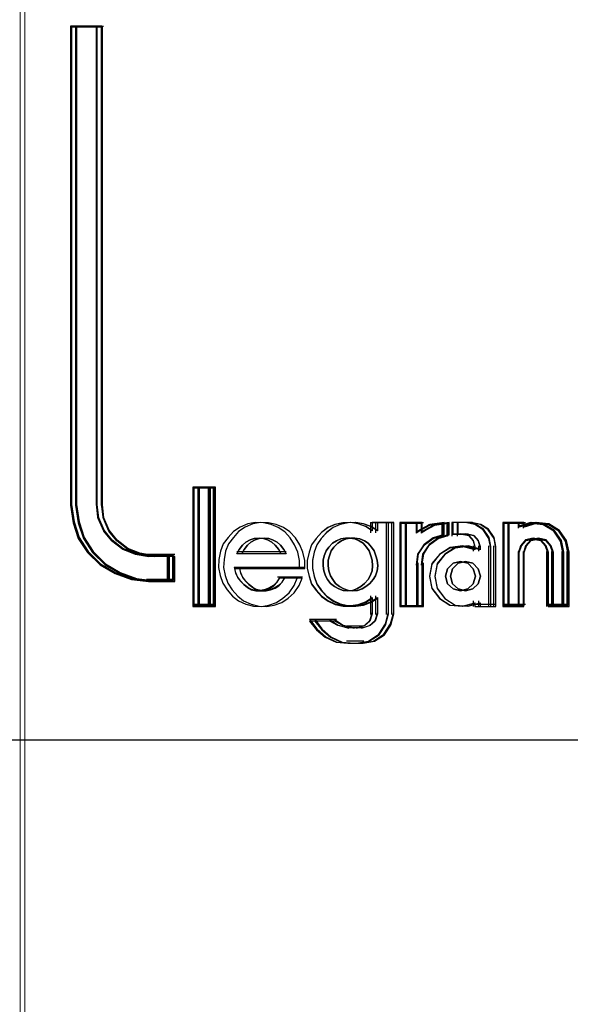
# Model space of a CAD drawing. Header units: centimetres. Extents: x -65222 to -44487, y -149615 to -110728.
# Tile 73 of 98: x -45999 to -45988, y -117920 to -117901. Entities that reach past the tile are written whole.
import ezdxf

# ---------------------------------------------------------------- set-up
doc = ezdxf.new("R2010")
doc.units = ezdxf.units.CM
for name, color, linetype, lineweight in [('2DE_OBJ_Eti-Apparatus', 7, 'Continuous', 25), ('2DE_TXTMARK', 7, 'Continuous', 9), ('ZRE Tablice', 7, 'Continuous', 13)]:
    doc.layers.add(name, color=color, linetype=linetype, lineweight=lineweight)
doc.styles.add('CP_ATTR', font='arial.ttf')

# ---------------------------------------------------------------- blocks, each defined once
blk = doc.blocks.new('G$C0389C227')
at = {"layer": 'ZRE Tablice'}
for p, q in [((-0.1, 0), (-0.117, -81.539)), ((35.93, 0), (35.914, -81.539))]:
    blk.add_line(p, q, dxfattribs=at)
at = {"layer": 'ZRE Tablice', "lineweight": -3}
for p, q in [((1.39, -49.27), (0.873, -49.27)), ((0.873, -49.27), (0.873, -58.669)), ((1.39, -49.27), (0.873, -49.27)), ((0.873, -49.27), (0.873, -58.669)), ((0.873, -49.27), (1.423, -49.27)), ((0.873, -49.27), (0.873, -58.674)), ((1.4, -49.292), (0.894, -49.292)), ((0.894, -49.292), (0.894, -58.654)), ((1.49, -49.27), (0.973, -49.27)), ((0.973, -49.27), (0.973, -58.669)), ((1.49, -49.27), (0.973, -49.27)), ((0.973, -49.27), (0.973, -58.669)), ((0.973, -49.27), (1.523, -49.27)), ((0.973, -49.27), (0.973, -58.674)), ((1.5, -49.292), (0.994, -49.292)), ((0.994, -49.292), (0.994, -58.654)), ((1.378, -49.27), (1.378, -58.674)), ((1.39, -58.669), (1.39, -49.27)), ((1.39, -58.669), (1.39, -49.27)), ((1.4, -58.654), (1.4, -49.292)), ((1.478, -49.27), (1.478, -58.674)), ((1.49, -58.669), (1.49, -49.27)), ((1.49, -58.669), (1.49, -49.27)), ((1.5, -58.654), (1.5, -49.292)), ((3.618, -58.314), (3.274, -58.314)), ((3.274, -58.314), (3.274, -60.656)), ((3.274, -58.314), (3.618, -58.314)), ((3.274, -58.314), (3.274, -60.656)), ((3.718, -58.314), (3.374, -58.314)), ((3.374, -58.314), (3.374, -60.656)), ((3.374, -58.314), (3.718, -58.314)), ((3.374, -58.314), (3.374, -60.656)), ((3.573, -58.314), (3.573, -60.656)), ((3.618, -60.656), (3.618, -58.314)), ((3.673, -58.314), (3.673, -60.656)), ((3.718, -60.656), (3.718, -58.314)), ((3.596, -58.333), (3.295, -58.333)), ((3.295, -58.333), (3.295, -60.635)), ((3.696, -58.333), (3.395, -58.333)), ((3.395, -58.333), (3.395, -60.635)), ((3.596, -60.635), (3.596, -58.333)), ((3.696, -60.635), (3.696, -58.333)), ((0.873, -58.631), (0.924, -58.981)), ((0.873, -58.669), (0.924, -59.011)), ((0.873, -58.669), (0.924, -59.011)), ((0.894, -58.654), (0.944, -58.994)), ((0.973, -58.631), (1.024, -58.981)), ((0.973, -58.669), (1.024, -59.011)), ((0.973, -58.669), (1.024, -59.011)), ((0.994, -58.654), (1.044, -58.994)), ((1.378, -58.631), (1.407, -58.9)), ((1.419, -58.928), (1.39, -58.669)), ((1.419, -58.928), (1.39, -58.669)), ((1.428, -58.912), (1.4, -58.654)), ((1.478, -58.631), (1.507, -58.9)), ((1.519, -58.928), (1.49, -58.669)), ((1.519, -58.928), (1.49, -58.669)), ((1.528, -58.912), (1.5, -58.654)), ((0.924, -58.981), (1.027, -59.298)), ((0.924, -59.011), (1.026, -59.319)), ((0.924, -59.011), (1.026, -59.319)), ((0.944, -58.994), (1.044, -59.301)), ((1.024, -58.981), (1.127, -59.298)), ((1.024, -59.011), (1.126, -59.319)), ((1.024, -59.011), (1.126, -59.319)), ((1.044, -58.994), (1.144, -59.301)), ((1.407, -58.9), (1.518, -59.158)), ((1.527, -59.176), (1.419, -58.928)), ((1.527, -59.176), (1.419, -58.928)), ((1.534, -59.158), (1.428, -58.912)), ((1.507, -58.9), (1.618, -59.158)), ((1.627, -59.176), (1.519, -58.928)), ((1.627, -59.176), (1.519, -58.928)), ((1.634, -59.158), (1.528, -58.912)), ((4.351, -59.033), (4.202, -59.095)), ((4.351, -59.033), (4.202, -59.095)), ((4.451, -59.033), (4.302, -59.095)), ((4.451, -59.033), (4.302, -59.095)), ((4.499, -59.005), (4.351, -59.033)), ((4.499, -59.005), (4.351, -59.033)), ((4.599, -59.005), (4.451, -59.033)), ((4.599, -59.005), (4.451, -59.033)), ((4.659, -59.011), (4.499, -59.005)), ((4.659, -59.011), (4.499, -59.005)), ((4.759, -59.011), (4.599, -59.005)), ((4.759, -59.011), (4.599, -59.005)), ((4.807, -59.045), (4.659, -59.011)), ((4.807, -59.045), (4.659, -59.011)), ((4.907, -59.045), (4.759, -59.011)), ((4.907, -59.045), (4.759, -59.011)), ((4.95, -59.107), (4.807, -59.045)), ((4.95, -59.107), (4.807, -59.045)), ((5.05, -59.107), (4.907, -59.045)), ((5.05, -59.107), (4.907, -59.045)), ((6.061, -59.044), (5.924, -59.106)), ((6.064, -59.045), (5.926, -59.107)), ((6.161, -59.044), (6.024, -59.106)), ((6.164, -59.045), (6.026, -59.107)), ((6.215, -59.011), (6.061, -59.044)), ((6.219, -59.011), (6.064, -59.045)), ((6.315, -59.011), (6.161, -59.044)), ((6.319, -59.011), (6.164, -59.045)), ((6.364, -59.005), (6.215, -59.011)), ((6.369, -59.005), (6.219, -59.011)), ((6.464, -59.005), (6.315, -59.011)), ((6.469, -59.005), (6.319, -59.011)), ((6.513, -59.033), (6.364, -59.005)), ((6.518, -59.033), (6.369, -59.005)), ((6.613, -59.033), (6.464, -59.005)), ((6.618, -59.033), (6.469, -59.005)), ((6.661, -59.083), (6.513, -59.033)), ((6.668, -59.084), (6.518, -59.033)), ((6.761, -59.083), (6.613, -59.033)), ((6.768, -59.084), (6.618, -59.033)), ((6.793, -59.167), (6.661, -59.083)), ((6.8, -59.169), (6.668, -59.084)), ((6.757, -59.005), (7.113, -59.005)), ((6.757, -59.005), (6.757, -59.206)), ((6.893, -59.167), (6.761, -59.083)), ((6.9, -59.169), (6.768, -59.084)), ((7.113, -59.005), (6.793, -59.005)), ((6.793, -59.005), (6.793, -59.167)), ((6.857, -59.005), (7.213, -59.005)), ((6.857, -59.005), (6.857, -59.206)), ((7.213, -59.005), (6.893, -59.005)), ((6.893, -59.005), (6.893, -59.167)), ((7.068, -59.005), (7.068, -60.809)), ((7.113, -60.799), (7.113, -59.005)), ((7.168, -59.005), (7.168, -60.809)), ((7.213, -60.799), (7.213, -59.005)), ((7.335, -59.005), (7.335, -60.656)), ((7.668, -59.005), (7.335, -59.005)), ((7.335, -59.005), (7.695, -59.005)), ((7.335, -59.005), (7.335, -60.656)), ((7.355, -59.025), (7.355, -60.635)), ((7.673, -59.025), (7.355, -59.025)), ((7.435, -59.005), (7.435, -60.656)), ((7.768, -59.005), (7.435, -59.005)), ((7.435, -59.005), (7.795, -59.005)), ((7.435, -59.005), (7.435, -60.656)), ((7.455, -59.025), (7.455, -60.635)), ((7.773, -59.025), (7.455, -59.025)), ((7.651, -59.005), (7.651, -59.218)), ((7.911, -59.053), (7.651, -59.218)), ((7.668, -59.18), (7.668, -59.005)), ((7.92, -59.045), (7.668, -59.18)), ((7.673, -59.195), (7.673, -59.025)), ((7.913, -59.064), (7.673, -59.195)), ((7.751, -59.005), (7.751, -59.218)), ((8.011, -59.053), (7.751, -59.218)), ((7.768, -59.18), (7.768, -59.005)), ((8.02, -59.045), (7.768, -59.18)), ((7.773, -59.195), (7.773, -59.025)), ((8.013, -59.064), (7.773, -59.195)), ((8.2, -59.005), (7.911, -59.053)), ((8.18, -59.025), (7.913, -59.064)), ((8.2, -59.005), (7.92, -59.045)), ((8.3, -59.005), (8.011, -59.053)), ((8.28, -59.025), (8.013, -59.064)), ((8.3, -59.005), (8.02, -59.045)), ((8.157, -59.005), (8.157, -59.284)), ((8.18, -59.261), (8.18, -59.025)), ((8.2, -59.247), (8.2, -59.005)), ((8.257, -59.005), (8.257, -59.284)), ((8.28, -59.261), (8.28, -59.025)), ((8.3, -59.247), (8.3, -59.005)), ((8.656, -59.005), (8.356, -59.005)), ((8.356, -59.005), (8.356, -59.273)), ((8.639, -59.005), (8.373, -59.005)), ((8.373, -59.005), (8.373, -59.236)), ((8.756, -59.005), (8.456, -59.005)), ((8.456, -59.005), (8.456, -59.273)), ((8.739, -59.005), (8.473, -59.005)), ((8.473, -59.005), (8.473, -59.236)), ((8.807, -59.047), (8.612, -59.005)), ((8.823, -59.045), (8.639, -59.005)), ((8.907, -59.047), (8.712, -59.005)), ((8.923, -59.045), (8.739, -59.005)), ((8.966, -59.149), (8.807, -59.047)), ((8.974, -59.14), (8.823, -59.045)), ((9.066, -59.149), (8.907, -59.047)), ((9.074, -59.14), (8.923, -59.045)), ((9.352, -59.005), (9.352, -60.656)), ((9.663, -59.005), (9.352, -59.005)), ((9.352, -59.005), (9.695, -59.005)), ((9.352, -59.005), (9.352, -60.656)), ((9.372, -59.025), (9.372, -60.635)), ((9.673, -59.025), (9.372, -59.025)), ((9.452, -59.005), (9.452, -60.656)), ((9.763, -59.005), (9.452, -59.005)), ((9.452, -59.005), (9.795, -59.005)), ((9.452, -59.005), (9.452, -60.656)), ((9.472, -59.025), (9.472, -60.635)), ((9.773, -59.025), (9.472, -59.025)), ((9.652, -59.005), (9.652, -59.12)), ((9.897, -59.005), (9.652, -59.082)), ((9.906, -59.005), (9.663, -59.078)), ((9.663, -59.078), (9.663, -59.005)), ((9.906, -59.025), (9.673, -59.097)), ((9.673, -59.097), (9.673, -59.025)), ((9.752, -59.005), (9.752, -59.12)), ((9.997, -59.005), (9.752, -59.082)), ((10.006, -59.005), (9.763, -59.078)), ((9.763, -59.078), (9.763, -59.005)), ((10.006, -59.025), (9.773, -59.097)), ((9.773, -59.097), (9.773, -59.025)), ((10.148, -59.035), (9.897, -59.005)), ((10.153, -59.033), (9.906, -59.005)), ((10.146, -59.053), (9.906, -59.025)), ((10.248, -59.035), (9.997, -59.005)), ((10.253, -59.033), (10.006, -59.005)), ((10.246, -59.053), (10.006, -59.025)), ((10.351, -59.179), (10.146, -59.053)), ((10.364, -59.17), (10.148, -59.035)), ((10.367, -59.163), (10.153, -59.033)), ((10.451, -59.179), (10.246, -59.053)), ((10.464, -59.17), (10.248, -59.035)), ((10.467, -59.163), (10.253, -59.033)), ((1.518, -59.158), (1.68, -59.359)), ((1.686, -59.369), (1.527, -59.176)), ((1.686, -59.369), (1.527, -59.176)), ((1.69, -59.351), (1.534, -59.158)), ((1.618, -59.158), (1.78, -59.359)), ((1.786, -59.369), (1.627, -59.176)), ((1.786, -59.369), (1.627, -59.176)), ((1.79, -59.351), (1.634, -59.158)), ((4.071, -59.18), (3.968, -59.298)), ((4.071, -59.18), (3.968, -59.298)), ((4.171, -59.18), (4.068, -59.298)), ((4.171, -59.18), (4.068, -59.298)), ((4.202, -59.095), (4.071, -59.18)), ((4.202, -59.095), (4.071, -59.18)), ((4.302, -59.095), (4.171, -59.18)), ((4.302, -59.095), (4.171, -59.18)), ((5.076, -59.191), (4.95, -59.107)), ((5.076, -59.191), (4.95, -59.107)), ((5.176, -59.191), (5.05, -59.107)), ((5.176, -59.191), (5.05, -59.107)), ((5.184, -59.309), (5.076, -59.191)), ((5.184, -59.309), (5.076, -59.191)), ((5.284, -59.309), (5.176, -59.191)), ((5.284, -59.309), (5.176, -59.191)), ((5.798, -59.201), (5.69, -59.318)), ((5.8, -59.202), (5.691, -59.321)), ((5.898, -59.201), (5.79, -59.318)), ((5.9, -59.202), (5.791, -59.321)), ((5.924, -59.106), (5.798, -59.201)), ((5.926, -59.107), (5.8, -59.202)), ((6.024, -59.106), (5.898, -59.201)), ((6.026, -59.107), (5.9, -59.202)), ((7.985, -59.322), (8.18, -59.261)), ((8.2, -59.24), (7.989, -59.305)), ((7.996, -59.309), (8.2, -59.247)), ((8.085, -59.322), (8.28, -59.261)), ((8.3, -59.24), (8.089, -59.305)), ((8.096, -59.309), (8.3, -59.247)), ((8.356, -59.23), (8.572, -59.23)), ((8.373, -59.236), (8.552, -59.236)), ((8.456, -59.23), (8.672, -59.23)), ((8.473, -59.236), (8.652, -59.236)), ((8.68, -59.262), (8.529, -59.23)), ((8.552, -59.236), (8.685, -59.264)), ((8.78, -59.262), (8.629, -59.23)), ((8.652, -59.236), (8.785, -59.264)), ((8.778, -59.373), (8.68, -59.262)), ((8.685, -59.264), (8.772, -59.36)), ((8.878, -59.373), (8.78, -59.262)), ((8.785, -59.264), (8.872, -59.36)), ((9.081, -59.317), (8.966, -59.149)), ((9.083, -59.298), (8.974, -59.14)), ((9.181, -59.317), (9.066, -59.149)), ((9.183, -59.298), (9.074, -59.14)), ((10.485, -59.371), (10.351, -59.179)), ((10.504, -59.377), (10.364, -59.17)), ((10.505, -59.36), (10.367, -59.163)), ((10.585, -59.371), (10.451, -59.179)), ((10.604, -59.377), (10.464, -59.17)), ((10.605, -59.36), (10.467, -59.163)), ((1.026, -59.319), (1.208, -59.595)), ((1.026, -59.319), (1.208, -59.595)), ((1.027, -59.298), (1.21, -59.58)), ((1.044, -59.301), (1.222, -59.576)), ((1.126, -59.319), (1.308, -59.595)), ((1.126, -59.319), (1.308, -59.595)), ((1.127, -59.298), (1.31, -59.58)), ((1.144, -59.301), (1.322, -59.576)), ((1.68, -59.359), (1.901, -59.53)), ((1.902, -59.534), (1.686, -59.369)), ((1.902, -59.534), (1.686, -59.369)), ((1.901, -59.515), (1.69, -59.351)), ((1.78, -59.359), (2.001, -59.53)), ((2.002, -59.534), (1.786, -59.369)), ((2.002, -59.534), (1.786, -59.369)), ((2.001, -59.515), (1.79, -59.351)), ((3.871, -59.422), (3.814, -59.569)), ((3.871, -59.422), (3.814, -59.569)), ((3.968, -59.298), (3.871, -59.422)), ((3.968, -59.298), (3.871, -59.422)), ((3.971, -59.422), (3.914, -59.569)), ((3.971, -59.422), (3.914, -59.569)), ((4.068, -59.298), (3.971, -59.422)), ((4.068, -59.298), (3.971, -59.422)), ((4.182, -59.535), (4.246, -59.452)), ((4.182, -59.535), (4.246, -59.452)), ((4.246, -59.452), (4.182, -59.535)), ((4.246, -59.452), (4.31, -59.394)), ((4.246, -59.452), (4.31, -59.394)), ((4.31, -59.394), (4.246, -59.452)), ((4.282, -59.535), (4.346, -59.452)), ((4.282, -59.535), (4.346, -59.452)), ((4.346, -59.452), (4.282, -59.535)), ((4.31, -59.394), (4.398, -59.343)), ((4.31, -59.394), (4.398, -59.343)), ((4.398, -59.343), (4.31, -59.394)), ((4.346, -59.452), (4.41, -59.394)), ((4.346, -59.452), (4.41, -59.394)), ((4.41, -59.394), (4.346, -59.452)), ((4.398, -59.343), (4.474, -59.317)), ((4.398, -59.343), (4.474, -59.317)), ((4.474, -59.317), (4.398, -59.343)), ((4.41, -59.394), (4.498, -59.343)), ((4.41, -59.394), (4.498, -59.343)), ((4.498, -59.343), (4.41, -59.394)), ((4.474, -59.317), (4.574, -59.311)), ((4.474, -59.317), (4.574, -59.311)), ((4.574, -59.311), (4.474, -59.317)), ((4.498, -59.343), (4.574, -59.317)), ((4.498, -59.343), (4.574, -59.317)), ((4.574, -59.317), (4.498, -59.343)), ((4.574, -59.311), (4.662, -59.317)), ((4.574, -59.311), (4.662, -59.317)), ((4.662, -59.317), (4.574, -59.311)), ((4.574, -59.317), (4.674, -59.311)), ((4.574, -59.317), (4.674, -59.311)), ((4.674, -59.311), (4.574, -59.317)), ((4.662, -59.317), (4.738, -59.343)), ((4.662, -59.317), (4.738, -59.343)), ((4.738, -59.343), (4.662, -59.317)), ((4.674, -59.311), (4.762, -59.317)), ((4.674, -59.311), (4.762, -59.317)), ((4.762, -59.317), (4.674, -59.311)), ((4.738, -59.343), (4.825, -59.394)), ((4.738, -59.343), (4.825, -59.394)), ((4.825, -59.394), (4.738, -59.343)), ((4.762, -59.317), (4.838, -59.343)), ((4.762, -59.317), (4.838, -59.343)), ((4.838, -59.343), (4.762, -59.317)), ((4.825, -59.394), (4.89, -59.452)), ((4.825, -59.394), (4.89, -59.452)), ((4.89, -59.452), (4.825, -59.394)), ((4.838, -59.343), (4.925, -59.394)), ((4.838, -59.343), (4.925, -59.394)), ((4.925, -59.394), (4.838, -59.343)), ((4.89, -59.452), (4.96, -59.535)), ((4.89, -59.452), (4.96, -59.535)), ((4.96, -59.535), (4.89, -59.452)), ((4.925, -59.394), (4.99, -59.452)), ((4.925, -59.394), (4.99, -59.452)), ((4.99, -59.452), (4.925, -59.394)), ((4.99, -59.452), (5.06, -59.535)), ((4.99, -59.452), (5.06, -59.535)), ((5.06, -59.535), (4.99, -59.452)), ((5.27, -59.445), (5.184, -59.309)), ((5.27, -59.445), (5.184, -59.309)), ((5.333, -59.591), (5.27, -59.445)), ((5.333, -59.591), (5.27, -59.445)), ((5.37, -59.445), (5.284, -59.309)), ((5.37, -59.445), (5.284, -59.309)), ((5.433, -59.591), (5.37, -59.445)), ((5.433, -59.591), (5.37, -59.445)), ((5.604, -59.441), (5.552, -59.586)), ((5.604, -59.445), (5.553, -59.591)), ((5.69, -59.318), (5.604, -59.441)), ((5.691, -59.321), (5.604, -59.445)), ((5.704, -59.441), (5.652, -59.586)), ((5.704, -59.445), (5.653, -59.591)), ((5.79, -59.318), (5.704, -59.441)), ((5.791, -59.321), (5.704, -59.445)), ((5.94, -59.489), (6.015, -59.414)), ((5.94, -59.489), (6.015, -59.414)), ((6.015, -59.414), (5.94, -59.489)), ((6.015, -59.414), (6.091, -59.363)), ((6.015, -59.414), (6.091, -59.363)), ((6.091, -59.363), (6.015, -59.414)), ((6.04, -59.489), (6.115, -59.414)), ((6.04, -59.489), (6.115, -59.414)), ((6.115, -59.414), (6.04, -59.489)), ((6.091, -59.363), (6.178, -59.328)), ((6.091, -59.363), (6.178, -59.328)), ((6.178, -59.328), (6.091, -59.363)), ((6.115, -59.414), (6.191, -59.363)), ((6.115, -59.414), (6.191, -59.363)), ((6.191, -59.363), (6.115, -59.414)), ((6.178, -59.328), (6.265, -59.311)), ((6.178, -59.328), (6.265, -59.311)), ((6.265, -59.311), (6.178, -59.328)), ((6.191, -59.363), (6.278, -59.328)), ((6.191, -59.363), (6.278, -59.328)), ((6.278, -59.328), (6.191, -59.363)), ((6.265, -59.311), (6.352, -59.311)), ((6.265, -59.311), (6.352, -59.311)), ((6.352, -59.311), (6.265, -59.311)), ((6.278, -59.328), (6.365, -59.311)), ((6.278, -59.328), (6.365, -59.311)), ((6.365, -59.311), (6.278, -59.328)), ((6.352, -59.311), (6.451, -59.328)), ((6.352, -59.311), (6.451, -59.328)), ((6.451, -59.328), (6.352, -59.311)), ((6.365, -59.311), (6.452, -59.311)), ((6.365, -59.311), (6.452, -59.311)), ((6.452, -59.311), (6.365, -59.311)), ((6.451, -59.328), (6.538, -59.363)), ((6.451, -59.328), (6.538, -59.363)), ((6.538, -59.363), (6.451, -59.328)), ((6.452, -59.311), (6.551, -59.328)), ((6.452, -59.311), (6.551, -59.328)), ((6.551, -59.328), (6.452, -59.311)), ((6.538, -59.363), (6.614, -59.414)), ((6.538, -59.363), (6.614, -59.414)), ((6.614, -59.414), (6.538, -59.363)), ((6.551, -59.328), (6.638, -59.363)), ((6.551, -59.328), (6.638, -59.363)), ((6.638, -59.363), (6.551, -59.328)), ((6.614, -59.414), (6.678, -59.489)), ((6.614, -59.414), (6.678, -59.489)), ((6.678, -59.489), (6.614, -59.414)), ((6.638, -59.363), (6.714, -59.414)), ((6.638, -59.363), (6.714, -59.414)), ((6.714, -59.414), (6.638, -59.363)), ((6.714, -59.414), (6.778, -59.489)), ((6.714, -59.414), (6.778, -59.489)), ((6.778, -59.489), (6.714, -59.414)), ((7.808, -59.435), (7.681, -59.624)), ((7.698, -59.614), (7.82, -59.433)), ((7.701, -59.618), (7.818, -59.443)), ((7.908, -59.435), (7.781, -59.624)), ((7.798, -59.614), (7.92, -59.433)), ((7.801, -59.618), (7.918, -59.443)), ((7.989, -59.305), (7.808, -59.435)), ((7.818, -59.443), (7.985, -59.322)), ((7.82, -59.433), (7.996, -59.309)), ((8.089, -59.305), (7.908, -59.435)), ((7.918, -59.443), (8.085, -59.322)), ((7.92, -59.433), (8.096, -59.309)), ((8.572, -59.466), (8.32, -59.494)), ((8.672, -59.466), (8.42, -59.494)), ((8.817, -59.528), (8.572, -59.466)), ((8.917, -59.528), (8.672, -59.466)), ((8.772, -59.36), (8.806, -59.478)), ((8.774, -59.466), (8.774, -59.569)), ((8.817, -59.509), (8.778, -59.373)), ((8.872, -59.36), (8.906, -59.478)), ((8.874, -59.466), (8.874, -59.569)), ((8.917, -59.509), (8.878, -59.373)), ((9.073, -59.466), (9.073, -60.656)), ((9.118, -59.509), (9.081, -59.317)), ((9.118, -59.478), (9.083, -59.298)), ((9.173, -59.466), (9.173, -60.656)), ((9.218, -59.509), (9.181, -59.317)), ((9.218, -59.478), (9.183, -59.298)), ((9.699, -59.465), (9.652, -59.619)), ((9.663, -59.591), (9.71, -59.456)), ((9.673, -59.596), (9.717, -59.465)), ((9.801, -59.343), (9.699, -59.465)), ((9.71, -59.456), (9.808, -59.349)), ((9.717, -59.465), (9.812, -59.36)), ((9.799, -59.465), (9.752, -59.619)), ((9.763, -59.591), (9.81, -59.456)), ((9.773, -59.596), (9.817, -59.465)), ((9.901, -59.343), (9.799, -59.465)), ((9.945, -59.311), (9.801, -59.343)), ((9.808, -59.349), (9.946, -59.321)), ((9.81, -59.456), (9.908, -59.349)), ((9.812, -59.36), (9.945, -59.333)), ((9.817, -59.465), (9.912, -59.36)), ((10.045, -59.311), (9.901, -59.343)), ((9.908, -59.349), (10.046, -59.321)), ((9.912, -59.36), (10.045, -59.333)), ((10.1, -59.343), (9.945, -59.311)), ((9.945, -59.333), (10.09, -59.36)), ((9.946, -59.321), (10.096, -59.349)), ((10.2, -59.343), (10.045, -59.311)), ((10.045, -59.333), (10.19, -59.36)), ((10.046, -59.321), (10.196, -59.349)), ((10.09, -59.36), (10.184, -59.465)), ((10.096, -59.349), (10.194, -59.456)), ((10.202, -59.465), (10.1, -59.343)), ((10.184, -59.465), (10.229, -59.596)), ((10.19, -59.36), (10.284, -59.465)), ((10.194, -59.456), (10.24, -59.591)), ((10.196, -59.349), (10.294, -59.456)), ((10.302, -59.465), (10.2, -59.343)), ((10.25, -59.619), (10.202, -59.465)), ((10.284, -59.465), (10.329, -59.596)), ((10.294, -59.456), (10.34, -59.591)), ((10.35, -59.619), (10.302, -59.465)), ((10.529, -59.596), (10.485, -59.371)), ((10.551, -59.619), (10.504, -59.377)), ((10.551, -59.591), (10.505, -59.36)), ((10.629, -59.596), (10.585, -59.371)), ((10.651, -59.619), (10.604, -59.377)), ((10.651, -59.591), (10.605, -59.36)), ((1.208, -59.595), (1.453, -59.837)), ((1.208, -59.595), (1.453, -59.837)), ((1.21, -59.58), (1.456, -59.829)), ((1.222, -59.576), (1.462, -59.817)), ((1.308, -59.595), (1.553, -59.837)), ((1.308, -59.595), (1.553, -59.837)), ((1.31, -59.58), (1.556, -59.829)), ((1.322, -59.576), (1.562, -59.817)), ((2.135, -59.608), (1.901, -59.515)), ((1.901, -59.53), (2.145, -59.628)), ((2.141, -59.628), (1.902, -59.534)), ((2.141, -59.628), (1.902, -59.534)), ((2.235, -59.608), (2.001, -59.515)), ((2.001, -59.53), (2.245, -59.628)), ((2.241, -59.628), (2.002, -59.534)), ((2.241, -59.628), (2.002, -59.534)), ((2.39, -59.652), (2.135, -59.608)), ((2.403, -59.672), (2.141, -59.628)), ((2.403, -59.672), (2.141, -59.628)), ((2.145, -59.628), (2.412, -59.674)), ((2.49, -59.652), (2.235, -59.608)), ((2.503, -59.672), (2.241, -59.628)), ((2.503, -59.672), (2.241, -59.628)), ((2.245, -59.628), (2.512, -59.674)), ((2.367, -59.63), (2.818, -59.63)), ((2.796, -59.652), (2.39, -59.652)), ((2.467, -59.63), (2.918, -59.63)), ((2.896, -59.652), (2.49, -59.652)), ((2.773, -59.63), (2.773, -60.162)), ((2.796, -60.141), (2.796, -59.652)), ((2.873, -59.63), (2.873, -60.162)), ((2.896, -60.141), (2.896, -59.652)), ((3.814, -59.569), (3.785, -59.732)), ((3.814, -59.569), (3.785, -59.732)), ((3.914, -59.569), (3.885, -59.732)), ((3.914, -59.569), (3.885, -59.732)), ((4.135, -59.619), (4.182, -59.535)), ((4.135, -59.619), (4.182, -59.535)), ((4.182, -59.535), (4.135, -59.619)), ((4.135, -59.575), (5.001, -59.575)), ((5.001, -59.619), (4.135, -59.619)), ((5.001, -59.619), (4.135, -59.619)), ((4.235, -59.619), (4.282, -59.535)), ((4.235, -59.619), (4.282, -59.535)), ((4.282, -59.535), (4.235, -59.619)), ((4.235, -59.575), (5.101, -59.575)), ((5.101, -59.619), (4.235, -59.619)), ((5.101, -59.619), (4.235, -59.619)), ((4.96, -59.535), (5.001, -59.619)), ((4.96, -59.535), (5.001, -59.619)), ((5.001, -59.619), (4.96, -59.535)), ((5.06, -59.535), (5.101, -59.619)), ((5.06, -59.535), (5.101, -59.619)), ((5.101, -59.619), (5.06, -59.535)), ((5.367, -59.749), (5.333, -59.591)), ((5.367, -59.749), (5.333, -59.591)), ((5.467, -59.749), (5.433, -59.591)), ((5.467, -59.749), (5.433, -59.591)), ((5.552, -59.586), (5.518, -59.743)), ((5.553, -59.591), (5.518, -59.749)), ((5.652, -59.586), (5.618, -59.743)), ((5.653, -59.591), (5.618, -59.749)), ((5.829, -59.747), (5.852, -59.661)), ((5.829, -59.747), (5.852, -59.661)), ((5.852, -59.661), (5.829, -59.747)), ((5.852, -59.661), (5.887, -59.563)), ((5.852, -59.661), (5.887, -59.563)), ((5.887, -59.563), (5.852, -59.661)), ((5.887, -59.563), (5.94, -59.489)), ((5.887, -59.563), (5.94, -59.489)), ((5.94, -59.489), (5.887, -59.563)), ((5.929, -59.747), (5.952, -59.661)), ((5.929, -59.747), (5.952, -59.661)), ((5.952, -59.661), (5.929, -59.747)), ((5.952, -59.661), (5.987, -59.563)), ((5.952, -59.661), (5.987, -59.563)), ((5.987, -59.563), (5.952, -59.661)), ((5.987, -59.563), (6.04, -59.489)), ((5.987, -59.563), (6.04, -59.489)), ((6.04, -59.489), (5.987, -59.563)), ((6.678, -59.489), (6.73, -59.563)), ((6.678, -59.489), (6.73, -59.563)), ((6.73, -59.563), (6.678, -59.489)), ((6.73, -59.563), (6.765, -59.661)), ((6.73, -59.563), (6.765, -59.661)), ((6.765, -59.661), (6.73, -59.563)), ((6.765, -59.661), (6.788, -59.747)), ((6.765, -59.661), (6.788, -59.747)), ((6.788, -59.747), (6.765, -59.661)), ((6.778, -59.489), (6.83, -59.563)), ((6.778, -59.489), (6.83, -59.563)), ((6.83, -59.563), (6.778, -59.489)), ((6.83, -59.563), (6.865, -59.661)), ((6.83, -59.563), (6.865, -59.661)), ((6.865, -59.661), (6.83, -59.563)), ((6.865, -59.661), (6.888, -59.747)), ((6.865, -59.661), (6.888, -59.747)), ((6.888, -59.747), (6.865, -59.661)), ((7.681, -59.624), (7.651, -59.843)), ((7.668, -59.822), (7.698, -59.614)), ((7.673, -59.822), (7.701, -59.618)), ((7.781, -59.624), (7.751, -59.843)), ((7.768, -59.822), (7.798, -59.614)), ((7.773, -59.822), (7.801, -59.618)), ((8.116, -59.625), (7.964, -59.813)), ((8.114, -59.636), (7.964, -59.822)), ((8.216, -59.625), (8.064, -59.813)), ((8.214, -59.636), (8.064, -59.822)), ((8.316, -59.507), (8.114, -59.636)), ((8.32, -59.494), (8.116, -59.625)), ((8.416, -59.507), (8.214, -59.636)), ((8.42, -59.494), (8.216, -59.625)), ((8.564, -59.478), (8.316, -59.507)), ((8.664, -59.478), (8.416, -59.507)), ((8.806, -59.54), (8.564, -59.478)), ((8.906, -59.54), (8.664, -59.478)), ((8.806, -59.478), (8.806, -59.54)), ((8.906, -59.478), (8.906, -59.54)), ((9.118, -60.656), (9.118, -59.478)), ((9.218, -60.656), (9.218, -59.478)), ((9.652, -59.575), (9.652, -60.656)), ((9.663, -60.656), (9.663, -59.591)), ((9.673, -60.635), (9.673, -59.596)), ((9.752, -59.575), (9.752, -60.656)), ((9.763, -60.656), (9.763, -59.591)), ((9.773, -60.635), (9.773, -59.596)), ((10.207, -59.575), (10.207, -60.656)), ((10.229, -59.596), (10.229, -60.635)), ((10.24, -59.591), (10.24, -60.656)), ((10.307, -59.575), (10.307, -60.656)), ((10.329, -59.596), (10.329, -60.635)), ((10.34, -59.591), (10.34, -60.656)), ((10.508, -59.575), (10.508, -60.656)), ((10.529, -60.635), (10.529, -59.596)), ((10.551, -60.656), (10.551, -59.591)), ((10.608, -59.575), (10.608, -60.656)), ((10.629, -60.635), (10.629, -59.596)), ((10.651, -60.656), (10.651, -59.591)), ((1.453, -59.837), (1.749, -60.008)), ((1.453, -59.837), (1.749, -60.008)), ((1.456, -59.829), (1.754, -60.004)), ((1.462, -59.817), (1.751, -59.987)), ((1.553, -59.837), (1.849, -60.008)), ((1.553, -59.837), (1.849, -60.008)), ((1.556, -59.829), (1.854, -60.004)), ((1.562, -59.817), (1.851, -59.987)), ((2.818, -59.672), (2.403, -59.672)), ((2.818, -59.672), (2.403, -59.672)), ((2.918, -59.672), (2.503, -59.672)), ((2.918, -59.672), (2.503, -59.672)), ((2.818, -60.162), (2.818, -59.672)), ((2.818, -60.162), (2.818, -59.672)), ((2.918, -60.162), (2.918, -59.672)), ((2.918, -60.162), (2.918, -59.672)), ((3.785, -59.732), (3.774, -59.89)), ((3.785, -59.732), (3.774, -59.89)), ((3.885, -59.732), (3.874, -59.89)), ((3.885, -59.732), (3.874, -59.89)), ((5.367, -59.907), (5.367, -59.749)), ((5.367, -59.907), (5.367, -59.749)), ((5.467, -59.907), (5.467, -59.749)), ((5.467, -59.907), (5.467, -59.749)), ((5.518, -59.743), (5.518, -59.899)), ((5.518, -59.749), (5.518, -59.907)), ((5.618, -59.743), (5.618, -59.899)), ((5.618, -59.749), (5.618, -59.907)), ((5.829, -59.856), (5.829, -59.747)), ((5.829, -59.856), (5.829, -59.747)), ((5.829, -59.747), (5.829, -59.856)), ((5.841, -59.953), (5.829, -59.856)), ((5.841, -59.953), (5.829, -59.856)), ((5.829, -59.856), (5.841, -59.953)), ((5.929, -59.856), (5.929, -59.747)), ((5.929, -59.856), (5.929, -59.747)), ((5.929, -59.747), (5.929, -59.856)), ((5.941, -59.953), (5.929, -59.856)), ((5.941, -59.953), (5.929, -59.856)), ((5.929, -59.856), (5.941, -59.953)), ((6.788, -59.747), (6.8, -59.856)), ((6.788, -59.747), (6.8, -59.856)), ((6.8, -59.856), (6.788, -59.747)), ((6.8, -59.856), (6.788, -59.953)), ((6.8, -59.856), (6.788, -59.953)), ((6.788, -59.953), (6.8, -59.856)), ((6.888, -59.747), (6.9, -59.856)), ((6.888, -59.747), (6.9, -59.856)), ((6.9, -59.856), (6.888, -59.747)), ((6.9, -59.856), (6.888, -59.953)), ((6.9, -59.856), (6.888, -59.953)), ((6.888, -59.953), (6.9, -59.856)), ((7.668, -60.656), (7.668, -59.822)), ((7.673, -60.635), (7.673, -59.822)), ((7.695, -60.656), (7.695, -59.8)), ((7.768, -60.656), (7.768, -59.822)), ((7.773, -60.635), (7.773, -59.822)), ((7.795, -60.656), (7.795, -59.8)), ((7.964, -59.813), (7.917, -60.058)), ((7.964, -59.822), (7.917, -60.065)), ((8.064, -59.813), (8.017, -60.058)), ((8.064, -59.822), (8.017, -60.065)), ((8.266, -59.916), (8.38, -59.803)), ((8.266, -59.916), (8.38, -59.803)), ((8.38, -59.803), (8.266, -59.916)), ((8.366, -59.916), (8.48, -59.803)), ((8.366, -59.916), (8.48, -59.803)), ((8.48, -59.803), (8.366, -59.916)), ((8.38, -59.803), (8.523, -59.773)), ((8.38, -59.803), (8.523, -59.773)), ((8.523, -59.773), (8.38, -59.803)), ((8.48, -59.803), (8.623, -59.773)), ((8.48, -59.803), (8.623, -59.773)), ((8.623, -59.773), (8.48, -59.803)), ((8.523, -59.773), (8.667, -59.803)), ((8.523, -59.773), (8.667, -59.803)), ((8.667, -59.803), (8.523, -59.773)), ((8.623, -59.773), (8.767, -59.803)), ((8.623, -59.773), (8.767, -59.803)), ((8.767, -59.803), (8.623, -59.773)), ((8.667, -59.803), (8.769, -59.916)), ((8.667, -59.803), (8.769, -59.916)), ((8.769, -59.916), (8.667, -59.803)), ((8.767, -59.803), (8.869, -59.916)), ((8.767, -59.803), (8.869, -59.916)), ((8.869, -59.916), (8.767, -59.803)), ((1.749, -60.008), (2.073, -60.124)), ((1.749, -60.008), (2.073, -60.124)), ((1.751, -59.987), (2.068, -60.102)), ((1.754, -60.004), (2.08, -60.123)), ((1.849, -60.008), (2.173, -60.124)), ((1.849, -60.008), (2.173, -60.124)), ((1.851, -59.987), (2.168, -60.102)), ((1.854, -60.004), (2.18, -60.123)), ((3.774, -59.89), (3.808, -60.048)), ((3.774, -59.89), (3.808, -60.048)), ((3.808, -60.048), (3.86, -60.194)), ((3.808, -60.048), (3.86, -60.194)), ((3.874, -59.89), (3.908, -60.048)), ((3.874, -59.89), (3.908, -60.048)), ((3.908, -60.048), (3.96, -60.194)), ((3.908, -60.048), (3.96, -60.194)), ((4.085, -59.883), (4.108, -59.986)), ((4.085, -59.883), (5.367, -59.883)), ((4.117, -60.003), (4.094, -59.907)), ((4.094, -59.907), (5.367, -59.907)), ((4.108, -59.986), (4.149, -60.077)), ((4.157, -60.087), (4.117, -60.003)), ((4.185, -59.883), (4.208, -59.986)), ((4.185, -59.883), (5.467, -59.883)), ((4.217, -60.003), (4.194, -59.907)), ((4.194, -59.907), (5.467, -59.907)), ((4.208, -59.986), (4.249, -60.077)), ((4.257, -60.087), (4.217, -60.003)), ((5.518, -59.899), (5.552, -60.056)), ((5.518, -59.907), (5.553, -60.064)), ((5.618, -59.899), (5.652, -60.056)), ((5.618, -59.907), (5.653, -60.064)), ((5.876, -60.051), (5.841, -59.953)), ((5.876, -60.051), (5.841, -59.953)), ((5.841, -59.953), (5.876, -60.051)), ((5.916, -60.125), (5.876, -60.051)), ((5.916, -60.125), (5.876, -60.051)), ((5.876, -60.051), (5.916, -60.125)), ((5.976, -60.051), (5.941, -59.953)), ((5.976, -60.051), (5.941, -59.953)), ((5.941, -59.953), (5.976, -60.051)), ((6.016, -60.125), (5.976, -60.051)), ((6.016, -60.125), (5.976, -60.051)), ((5.976, -60.051), (6.016, -60.125)), ((6.754, -60.051), (6.713, -60.125)), ((6.754, -60.051), (6.713, -60.125)), ((6.713, -60.125), (6.754, -60.051)), ((6.788, -59.953), (6.754, -60.051)), ((6.788, -59.953), (6.754, -60.051)), ((6.754, -60.051), (6.788, -59.953)), ((6.854, -60.051), (6.813, -60.125)), ((6.854, -60.051), (6.813, -60.125)), ((6.813, -60.125), (6.854, -60.051)), ((6.888, -59.953), (6.854, -60.051)), ((6.888, -59.953), (6.854, -60.051)), ((6.854, -60.051), (6.888, -59.953)), ((8.23, -60.058), (8.266, -59.916)), ((8.23, -60.058), (8.266, -59.916)), ((8.266, -59.916), (8.23, -60.058)), ((8.33, -60.058), (8.366, -59.916)), ((8.33, -60.058), (8.366, -59.916)), ((8.366, -59.916), (8.33, -60.058)), ((8.769, -59.916), (8.817, -60.058)), ((8.769, -59.916), (8.817, -60.058)), ((8.817, -60.058), (8.769, -59.916)), ((8.869, -59.916), (8.917, -60.058)), ((8.869, -59.916), (8.917, -60.058)), ((8.917, -60.058), (8.869, -59.916)), ((2.068, -60.102), (2.39, -60.141)), ((2.073, -60.124), (2.403, -60.162)), ((2.073, -60.124), (2.403, -60.162)), ((2.08, -60.123), (2.412, -60.162)), ((2.168, -60.102), (2.49, -60.141)), ((2.173, -60.124), (2.503, -60.162)), ((2.173, -60.124), (2.503, -60.162)), ((2.18, -60.123), (2.512, -60.162)), ((2.367, -60.117), (2.818, -60.117)), ((2.39, -60.141), (2.796, -60.141)), ((2.403, -60.162), (2.818, -60.162)), ((2.403, -60.162), (2.818, -60.162)), ((2.467, -60.117), (2.918, -60.117)), ((2.49, -60.141), (2.896, -60.141)), ((2.503, -60.162), (2.918, -60.162)), ((2.503, -60.162), (2.918, -60.162)), ((3.86, -60.194), (3.945, -60.329)), ((3.86, -60.194), (3.945, -60.329)), ((3.96, -60.194), (4.045, -60.329)), ((3.96, -60.194), (4.045, -60.329)), ((4.149, -60.077), (4.207, -60.155)), ((4.214, -60.16), (4.157, -60.087)), ((4.207, -60.155), (4.272, -60.222)), ((4.276, -60.222), (4.214, -60.16)), ((4.249, -60.077), (4.307, -60.155)), ((4.314, -60.16), (4.257, -60.087)), ((4.272, -60.222), (4.348, -60.282)), ((4.351, -60.279), (4.276, -60.222)), ((4.307, -60.155), (4.372, -60.222)), ((4.376, -60.222), (4.314, -60.16)), ((4.372, -60.222), (4.448, -60.282)), ((4.451, -60.279), (4.376, -60.222)), ((4.853, -60.245), (4.779, -60.29)), ((4.785, -60.294), (4.861, -60.246)), ((4.916, -60.183), (4.853, -60.245)), ((4.861, -60.246), (4.925, -60.179)), ((4.953, -60.245), (4.879, -60.29)), ((4.885, -60.294), (4.961, -60.246)), ((4.967, -60.098), (4.916, -60.183)), ((4.925, -60.179), (4.978, -60.089)), ((4.935, -60.069), (5.324, -60.069)), ((5.016, -60.183), (4.953, -60.245)), ((4.961, -60.246), (5.025, -60.179)), ((5.321, -60.098), (4.967, -60.098)), ((5.067, -60.098), (5.016, -60.183)), ((5.025, -60.179), (5.078, -60.089)), ((5.035, -60.069), (5.424, -60.069)), ((5.421, -60.098), (5.067, -60.098)), ((5.161, -60.386), (5.258, -60.245)), ((5.161, -60.386), (5.258, -60.245)), ((5.258, -60.245), (5.321, -60.098)), ((5.258, -60.245), (5.321, -60.098)), ((5.261, -60.386), (5.358, -60.245)), ((5.261, -60.386), (5.358, -60.245)), ((5.358, -60.245), (5.421, -60.098)), ((5.358, -60.245), (5.421, -60.098)), ((5.552, -60.056), (5.604, -60.207)), ((5.553, -60.064), (5.604, -60.216)), ((5.604, -60.207), (5.69, -60.329)), ((5.604, -60.216), (5.691, -60.34)), ((5.652, -60.056), (5.704, -60.207)), ((5.653, -60.064), (5.704, -60.216)), ((5.704, -60.207), (5.79, -60.329)), ((5.704, -60.216), (5.791, -60.34)), ((5.974, -60.2), (5.916, -60.125)), ((5.974, -60.2), (5.916, -60.125)), ((5.916, -60.125), (5.974, -60.2)), ((6.05, -60.263), (5.974, -60.2)), ((6.05, -60.263), (5.974, -60.2)), ((5.974, -60.2), (6.05, -60.263)), ((6.074, -60.2), (6.016, -60.125)), ((6.074, -60.2), (6.016, -60.125)), ((6.016, -60.125), (6.074, -60.2)), ((6.15, -60.263), (6.074, -60.2)), ((6.15, -60.263), (6.074, -60.2)), ((6.074, -60.2), (6.15, -60.263)), ((6.643, -60.2), (6.567, -60.263)), ((6.643, -60.2), (6.567, -60.263)), ((6.567, -60.263), (6.643, -60.2)), ((6.713, -60.125), (6.643, -60.2)), ((6.713, -60.125), (6.643, -60.2)), ((6.643, -60.2), (6.713, -60.125)), ((6.743, -60.2), (6.667, -60.263)), ((6.743, -60.2), (6.667, -60.263)), ((6.667, -60.263), (6.743, -60.2)), ((6.813, -60.125), (6.743, -60.2)), ((6.813, -60.125), (6.743, -60.2)), ((6.743, -60.2), (6.813, -60.125)), ((7.917, -60.058), (7.964, -60.297)), ((7.917, -60.065), (7.964, -60.301)), ((8.017, -60.058), (8.064, -60.297)), ((8.017, -60.065), (8.064, -60.301)), ((8.266, -60.206), (8.23, -60.058)), ((8.266, -60.206), (8.23, -60.058)), ((8.23, -60.058), (8.266, -60.206)), ((8.38, -60.307), (8.266, -60.206)), ((8.38, -60.307), (8.266, -60.206)), ((8.266, -60.206), (8.38, -60.307)), ((8.366, -60.206), (8.33, -60.058)), ((8.366, -60.206), (8.33, -60.058)), ((8.33, -60.058), (8.366, -60.206)), ((8.48, -60.307), (8.366, -60.206)), ((8.48, -60.307), (8.366, -60.206)), ((8.366, -60.206), (8.48, -60.307)), ((8.769, -60.206), (8.667, -60.307)), ((8.769, -60.206), (8.667, -60.307)), ((8.667, -60.307), (8.769, -60.206)), ((8.869, -60.206), (8.767, -60.307)), ((8.869, -60.206), (8.767, -60.307)), ((8.767, -60.307), (8.869, -60.206)), ((8.817, -60.058), (8.769, -60.206)), ((8.817, -60.058), (8.769, -60.206)), ((8.769, -60.206), (8.817, -60.058)), ((8.917, -60.058), (8.869, -60.206)), ((8.917, -60.058), (8.869, -60.206)), ((8.869, -60.206), (8.917, -60.058)), ((3.945, -60.329), (4.054, -60.448)), ((3.945, -60.329), (4.054, -60.448)), ((4.045, -60.329), (4.154, -60.448)), ((4.045, -60.329), (4.154, -60.448)), ((4.348, -60.282), (4.423, -60.324)), ((4.425, -60.318), (4.351, -60.279)), ((4.423, -60.324), (4.511, -60.349)), ((4.51, -60.341), (4.425, -60.318)), ((4.448, -60.282), (4.523, -60.324)), ((4.525, -60.318), (4.451, -60.279)), ((4.608, -60.341), (4.51, -60.341)), ((4.511, -60.349), (4.61, -60.349)), ((4.523, -60.324), (4.611, -60.349)), ((4.61, -60.341), (4.525, -60.318)), ((4.693, -60.318), (4.608, -60.341)), ((4.61, -60.349), (4.698, -60.324)), ((4.708, -60.341), (4.61, -60.341)), ((4.611, -60.349), (4.71, -60.349)), ((4.779, -60.29), (4.693, -60.318)), ((4.698, -60.324), (4.785, -60.294)), ((4.793, -60.318), (4.708, -60.341)), ((4.71, -60.349), (4.798, -60.324)), ((4.879, -60.29), (4.793, -60.318)), ((4.798, -60.324), (4.885, -60.294)), ((5.041, -60.487), (5.161, -60.386)), ((5.041, -60.487), (5.161, -60.386)), ((5.141, -60.487), (5.261, -60.386)), ((5.141, -60.487), (5.261, -60.386)), ((5.69, -60.329), (5.798, -60.447)), ((5.691, -60.34), (5.8, -60.459)), ((5.79, -60.329), (5.898, -60.447)), ((5.791, -60.34), (5.9, -60.459)), ((6.137, -60.308), (6.05, -60.263)), ((6.137, -60.308), (6.05, -60.263)), ((6.05, -60.263), (6.137, -60.308)), ((6.224, -60.337), (6.137, -60.308)), ((6.224, -60.337), (6.137, -60.308)), ((6.137, -60.308), (6.224, -60.337)), ((6.237, -60.308), (6.15, -60.263)), ((6.237, -60.308), (6.15, -60.263)), ((6.15, -60.263), (6.237, -60.308)), ((6.312, -60.349), (6.224, -60.337)), ((6.312, -60.349), (6.224, -60.337)), ((6.224, -60.337), (6.312, -60.349)), ((6.324, -60.337), (6.237, -60.308)), ((6.324, -60.337), (6.237, -60.308)), ((6.237, -60.308), (6.324, -60.337)), ((6.405, -60.337), (6.312, -60.349)), ((6.405, -60.337), (6.312, -60.349)), ((6.312, -60.349), (6.405, -60.337)), ((6.412, -60.349), (6.324, -60.337)), ((6.412, -60.349), (6.324, -60.337)), ((6.324, -60.337), (6.412, -60.349)), ((6.492, -60.308), (6.405, -60.337)), ((6.492, -60.308), (6.405, -60.337)), ((6.405, -60.337), (6.492, -60.308)), ((6.505, -60.337), (6.412, -60.349)), ((6.505, -60.337), (6.412, -60.349)), ((6.412, -60.349), (6.505, -60.337)), ((6.567, -60.263), (6.492, -60.308)), ((6.567, -60.263), (6.492, -60.308)), ((6.492, -60.308), (6.567, -60.263)), ((6.592, -60.308), (6.505, -60.337)), ((6.592, -60.308), (6.505, -60.337)), ((6.505, -60.337), (6.592, -60.308)), ((6.667, -60.263), (6.592, -60.308)), ((6.667, -60.263), (6.592, -60.308)), ((6.592, -60.308), (6.667, -60.263)), ((7.964, -60.297), (8.116, -60.496)), ((7.964, -60.301), (8.114, -60.498)), ((8.064, -60.297), (8.216, -60.496)), ((8.064, -60.301), (8.214, -60.498)), ((8.523, -60.349), (8.38, -60.307)), ((8.523, -60.349), (8.38, -60.307)), ((8.38, -60.307), (8.523, -60.349)), ((8.623, -60.349), (8.48, -60.307)), ((8.623, -60.349), (8.48, -60.307)), ((8.48, -60.307), (8.623, -60.349)), ((8.667, -60.307), (8.523, -60.349)), ((8.667, -60.307), (8.523, -60.349)), ((8.523, -60.349), (8.667, -60.307)), ((8.767, -60.307), (8.623, -60.349)), ((8.767, -60.307), (8.623, -60.349)), ((8.623, -60.349), (8.767, -60.307)), ((3.274, -60.611), (3.618, -60.611)), ((3.374, -60.611), (3.718, -60.611)), ((4.054, -60.448), (4.168, -60.543)), ((4.054, -60.448), (4.168, -60.543)), ((4.154, -60.448), (4.268, -60.543)), ((4.154, -60.448), (4.268, -60.543)), ((4.168, -60.543), (4.316, -60.605)), ((4.168, -60.543), (4.316, -60.605)), ((4.268, -60.543), (4.416, -60.605)), ((4.268, -60.543), (4.416, -60.605)), ((4.316, -60.605), (4.465, -60.645)), ((4.316, -60.605), (4.465, -60.645)), ((4.416, -60.605), (4.565, -60.645)), ((4.416, -60.605), (4.565, -60.645)), ((4.619, -60.656), (4.767, -60.628)), ((4.619, -60.656), (4.767, -60.628)), ((4.719, -60.656), (4.867, -60.628)), ((4.719, -60.656), (4.867, -60.628)), ((4.767, -60.628), (4.916, -60.572)), ((4.767, -60.628), (4.916, -60.572)), ((4.867, -60.628), (5.016, -60.572)), ((4.867, -60.628), (5.016, -60.572)), ((4.916, -60.572), (5.041, -60.487)), ((4.916, -60.572), (5.041, -60.487)), ((5.016, -60.572), (5.141, -60.487)), ((5.016, -60.572), (5.141, -60.487)), ((5.798, -60.447), (5.924, -60.536)), ((5.8, -60.459), (5.926, -60.549)), ((5.898, -60.447), (6.024, -60.536)), ((5.9, -60.459), (6.026, -60.549)), ((5.924, -60.536), (6.061, -60.603)), ((5.926, -60.549), (6.064, -60.616)), ((6.024, -60.536), (6.161, -60.603)), ((6.026, -60.549), (6.164, -60.616)), ((6.061, -60.603), (6.215, -60.631)), ((6.064, -60.616), (6.219, -60.645)), ((6.161, -60.603), (6.315, -60.631)), ((6.164, -60.616), (6.319, -60.645)), ((6.215, -60.631), (6.364, -60.631)), ((6.315, -60.631), (6.464, -60.631)), ((6.364, -60.631), (6.513, -60.614)), ((6.369, -60.645), (6.518, -60.628)), ((6.464, -60.631), (6.613, -60.614)), ((6.469, -60.645), (6.618, -60.628)), ((6.513, -60.614), (6.661, -60.559)), ((6.518, -60.628), (6.668, -60.571)), ((6.613, -60.614), (6.761, -60.559)), ((6.618, -60.628), (6.768, -60.571)), ((6.661, -60.559), (6.793, -60.475)), ((6.668, -60.571), (6.8, -60.487)), ((6.757, -60.447), (6.757, -60.809)), ((6.761, -60.559), (6.893, -60.475)), ((6.768, -60.571), (6.9, -60.487)), ((6.793, -60.475), (6.793, -60.799)), ((6.857, -60.447), (6.857, -60.809)), ((6.893, -60.475), (6.893, -60.799)), ((8.114, -60.498), (8.316, -60.628)), ((8.116, -60.496), (8.32, -60.627)), ((8.214, -60.498), (8.416, -60.628)), ((8.216, -60.496), (8.42, -60.627)), ((8.316, -60.628), (8.564, -60.645)), ((8.32, -60.627), (8.572, -60.645)), ((8.416, -60.628), (8.664, -60.645)), ((8.42, -60.627), (8.672, -60.645)), ((8.564, -60.645), (8.806, -60.583)), ((8.572, -60.645), (8.817, -60.582)), ((8.664, -60.645), (8.906, -60.583)), ((8.672, -60.645), (8.917, -60.582)), ((8.774, -60.541), (8.774, -60.656)), ((8.774, -60.611), (9.118, -60.611)), ((8.806, -60.583), (8.806, -60.656)), ((8.874, -60.541), (8.874, -60.656)), ((8.874, -60.611), (9.218, -60.611)), ((8.906, -60.583), (8.906, -60.656)), ((9.352, -60.611), (9.695, -60.611)), ((9.452, -60.611), (9.795, -60.611)), ((10.207, -60.611), (10.551, -60.611)), ((10.307, -60.611), (10.651, -60.611)), ((3.274, -60.656), (3.618, -60.656)), ((3.295, -60.635), (3.596, -60.635)), ((3.374, -60.656), (3.718, -60.656)), ((3.395, -60.635), (3.696, -60.635)), ((4.465, -60.645), (4.619, -60.656)), ((4.465, -60.645), (4.619, -60.656)), ((4.565, -60.645), (4.719, -60.656)), ((4.565, -60.645), (4.719, -60.656)), ((6.219, -60.645), (6.369, -60.645)), ((6.319, -60.645), (6.469, -60.645)), ((6.793, -60.799), (6.747, -60.939)), ((6.748, -60.925), (6.8, -60.766)), ((6.893, -60.799), (6.847, -60.939)), ((6.848, -60.925), (6.9, -60.766)), ((7.053, -60.996), (7.113, -60.766)), ((7.055, -61.017), (7.113, -60.799)), ((7.153, -60.996), (7.213, -60.766)), ((7.155, -61.017), (7.213, -60.799)), ((7.335, -60.656), (7.668, -60.656)), ((7.335, -60.656), (7.695, -60.656)), ((7.355, -60.635), (7.673, -60.635)), ((7.435, -60.656), (7.768, -60.656)), ((7.435, -60.656), (7.795, -60.656)), ((7.455, -60.635), (7.773, -60.635)), ((8.806, -60.656), (9.118, -60.656)), ((8.906, -60.656), (9.218, -60.656)), ((9.352, -60.656), (9.663, -60.656)), ((9.372, -60.635), (9.673, -60.635)), ((9.452, -60.656), (9.763, -60.656)), ((9.472, -60.635), (9.773, -60.635)), ((10.229, -60.635), (10.529, -60.635)), ((10.24, -60.656), (10.551, -60.656)), ((10.329, -60.635), (10.629, -60.635)), ((10.34, -60.656), (10.651, -60.656)), ((5.563, -60.902), (5.99, -60.902)), ((5.563, -60.902), (5.704, -61.09)), ((5.958, -60.939), (5.564, -60.939)), ((5.564, -60.939), (5.701, -61.112)), ((5.663, -60.902), (6.09, -60.902)), ((5.663, -60.902), (5.804, -61.09)), ((6.058, -60.939), (5.664, -60.939)), ((5.664, -60.939), (5.801, -61.112)), ((5.945, -60.902), (6.121, -61.02)), ((6.118, -61.028), (5.958, -60.939)), ((6.045, -60.902), (6.221, -61.02)), ((6.218, -61.028), (6.058, -60.939)), ((6.121, -61.02), (6.335, -61.078)), ((6.221, -61.02), (6.435, -61.078)), ((6.639, -61.027), (6.748, -60.925)), ((6.747, -60.939), (6.65, -61.028)), ((6.739, -61.027), (6.848, -60.925)), ((6.847, -60.939), (6.75, -61.028)), ((6.921, -61.197), (7.053, -60.996)), ((6.93, -61.207), (7.055, -61.017)), ((7.021, -61.197), (7.153, -60.996)), ((7.03, -61.207), (7.155, -61.017)), ((5.701, -61.112), (5.872, -61.257)), ((5.704, -61.09), (5.881, -61.247)), ((5.801, -61.112), (5.972, -61.257)), ((5.804, -61.09), (5.981, -61.247)), ((6.313, -61.073), (6.118, -61.028)), ((6.413, -61.073), (6.218, -61.028)), ((6.29, -61.035), (6.529, -61.035)), ((6.513, -61.073), (6.313, -61.073)), ((6.39, -61.035), (6.629, -61.035)), ((6.613, -61.073), (6.413, -61.073)), ((6.484, -61.078), (6.639, -61.027)), ((6.65, -61.028), (6.513, -61.073)), ((6.584, -61.078), (6.739, -61.027)), ((6.75, -61.028), (6.613, -61.073)), ((6.718, -61.333), (6.921, -61.197)), ((6.735, -61.335), (6.93, -61.207)), ((6.818, -61.333), (7.021, -61.197)), ((6.835, -61.335), (7.03, -61.207)), ((5.872, -61.257), (6.084, -61.352)), ((5.881, -61.247), (6.099, -61.35)), ((5.972, -61.257), (6.184, -61.352)), ((5.981, -61.247), (6.199, -61.35)), ((6.084, -61.352), (6.313, -61.374)), ((6.099, -61.35), (6.335, -61.374)), ((6.184, -61.352), (6.413, -61.374)), ((6.199, -61.35), (6.435, -61.374)), ((6.529, -61.331), (6.29, -61.331)), ((6.313, -61.374), (6.513, -61.374)), ((6.629, -61.331), (6.39, -61.331)), ((6.413, -61.374), (6.613, -61.374)), ((6.484, -61.374), (6.718, -61.333)), ((6.513, -61.374), (6.735, -61.335)), ((6.584, -61.374), (6.818, -61.333)), ((6.613, -61.374), (6.835, -61.335))]:
    blk.add_line(p, q, dxfattribs=at)
blk = doc.blocks.new('2de_eti_9_2423_fj6mmc9')
blk.add_line((249.936, 97.697), (33.936, 97.697))
at = {"style": 'CP_ATTR', "flags": 9}
for tag, p in [('ORDER-NO', (-13.087, -11.867)), ('PRODUCT-TYPE', (-13.087, -11.866)), ('ARTICLE', (-13.087, -11.866)), ('GROUP', (-13.087, -11.866)), ('NUMBER', (-13.087, -11.866)), ('NAME', (-13.087, -11.866)), ('FUNCTION', (-13.087, -11.867)), ('ARTICLE-1', (-13.087, -11.867)), ('PRODUCER', (-13.087, -11.867)), ('WEIGHT', (-13.086, -11.866)), ('IP', (-13.086, -11.866)), ('CURRENT', (-13.086, -11.866)), ('LINK', (-13.086, -11.866)), ('OTHER', (-13.086, -11.866)), ('CHARACTER', (-13.086, -11.866)), ('POWER', (-13.086, -11.867)), ('EL-STATUS', (-13.086, -11.867)), ('ARTICLE-2', (-13.086, -11.867)), ('VOLTAGE', (-13.086, -11.867))]:
    blk.add_attdef(tag, p, '', height=0.00005, dxfattribs=at)
at = {"layer": '2DE_TXTMARK', "style": 'CP_ATTR', "width": 0.8, "flags": 8}
blk.add_attdef('VERTOM', (-6.191, 224.074), '', height=15, dxfattribs=at)

msp = doc.modelspace()

# ---------------------------------------------------------------- block references
at = {"layer": '2DE_OBJ_Eti-Apparatus'}
msp.add_blockref('2de_eti_9_2423_fj6mmc9', (-46121.945, -118012.925), dxfattribs=at)
at = {"layer": 'ZRE Tablice'}
for p in [(-45999.031, -117851.955), (-46034.97, -117852.038)]:
    msp.add_blockref('G$C0389C227', p, dxfattribs=at)

doc.saveas('drawing.dxf')
